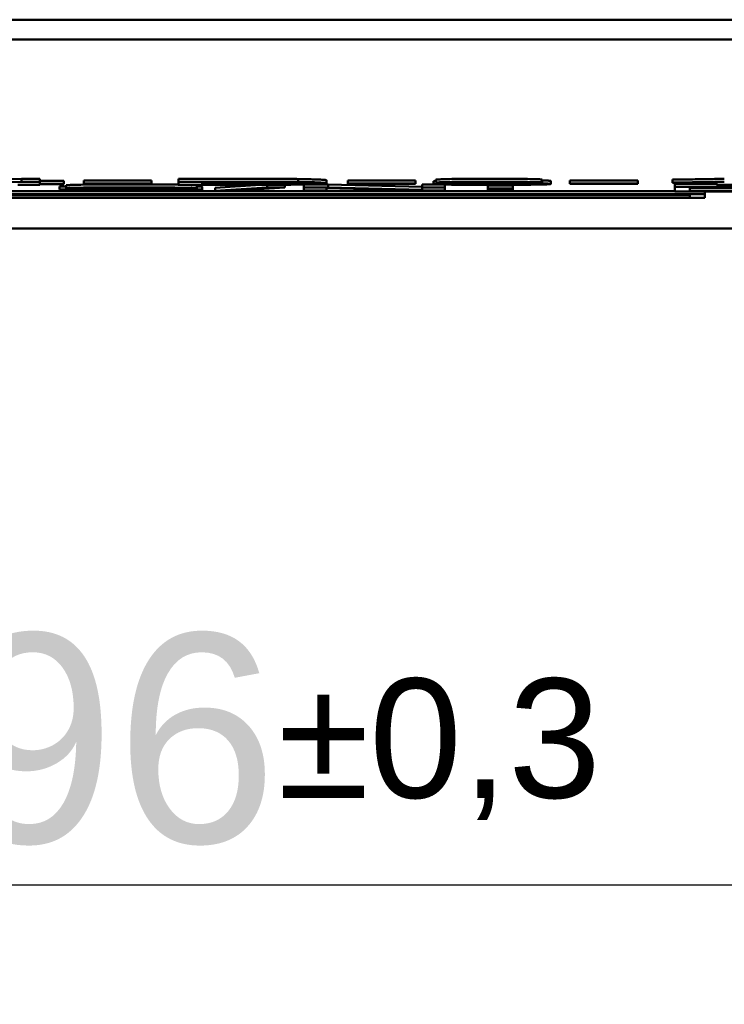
# Model space of a CAD drawing. Header units: millimetres. Extents: x 21 to 365, y 37 to 289.
# Tile 5 of 14: x 100 to 112, y 37 to 53. Entities that reach past the tile are written whole.
import ezdxf

# ---------------------------------------------------------------- set-up
doc = ezdxf.new("R2010")
doc.units = ezdxf.units.MM
doc.layers.add('Arêtes visibles(GABARIT)', color=7, linetype='Continuous', lineweight=50)
doc.layers.add('Cotes(GABARIT)', color=7, linetype='Continuous', lineweight=25)
doc.styles.add('Courant-BSI', font='arial.ttf')
doc.dimstyles.new('MS-Relais', dxfattribs={"dimtxt": 3.5, "dimasz": 2.5, "dimexe": 2, "dimexo": 2, "dimgap": 0.3, "dimtad": 1, "dimtoh": 1, "dimrnd": 1e-08, "dimtxsty": 'Courant-BSI', "dimcen": 0.09, "dimdle": 6, "dimclrd": 7, "dimclre": 7, "dimclrt": 7, "dimazin": 2, "dimtfac": 0.571429, "dimtmove": 0, "dimatfit": 3, "dimfxl": 1, "dimtolj": 1, "dimlwd": 25, "dimlwe": 25, "dimarcsym": 0})

# ---------------------------------------------------------------- blocks, each defined once
blk = doc.blocks.new('*D33')
at = {"layer": 'Cotes(GABARIT)', "color": 7, "linetype": 'Continuous', "lineweight": 25}
for p, q in [((151.899, 55.158), (151.899, 36.758)), ((55.902, 54.658), (55.902, 36.758)), ((58.402, 38.758), (149.399, 38.758))]:
    blk.add_line(p, q, dxfattribs=at)
at = {"layer": 'Cotes(GABARIT)', "color": 7, "linetype": 'Continuous'}
for points in [[(58.402, 39.175), (58.402, 38.342), (55.902, 38.758)], [(149.399, 39.175), (149.399, 38.342), (151.899, 38.758)]]:
    blk.add_solid(points, dxfattribs=at)
at = {"layer": 'Defpoints', "color": 0, "linetype": 'Continuous'}
for p in [(151.899, 57.158), (55.902, 56.658), (151.899, 38.758)]:
    blk.add_point(p, dxfattribs=at)
at = {"layer": 'Cotes(GABARIT)', "color": 7, "linetype": 'Continuous', "lineweight": 25, "insert": (98.637, 42.968), "char_height": 3.5, "attachment_point": 1, "style": 'Courant-BSI'}
blk.add_mtext('\\A1;96{\\H2.000000;±0,3}', dxfattribs=at)

msp = doc.modelspace()

# ---------------------------------------------------------------- linework, layer by layer
at = {"layer": 'Arêtes visibles(GABARIT)'}
for p, q in [((89.402, 53.258), (118.402, 53.258)), ((61.002, 52.928), (146.802, 52.928)), ((98.418, 50.559), (99.785, 50.593)), ((98.418, 50.509), (99.785, 50.543)), ((100.087, 50.49), (99.719, 50.49)), ((99.785, 50.593), (99.785, 50.543)), ((99.785, 50.593), (100.087, 50.593)), ((99.785, 50.543), (100.087, 50.543)), ((100.087, 50.593), (100.087, 50.543)), ((100.087, 50.559), (100.492, 50.559)), ((100.087, 50.543), (100.087, 50.509)), ((100.087, 50.509), (100.492, 50.509)), ((100.492, 50.503), (100.087, 50.503)), ((100.087, 50.503), (100.087, 50.49)), ((100.492, 50.559), (100.492, 50.509)), ((100.492, 50.509), (100.492, 50.503)), ((100.826, 50.562), (101.96, 50.562)), ((100.826, 50.562), (100.826, 50.512)), ((100.826, 50.512), (101.96, 50.512)), ((100.826, 50.506), (100.826, 50.512)), ((101.96, 50.506), (100.826, 50.506)), ((101.96, 50.562), (101.96, 50.512)), ((101.96, 50.512), (101.96, 50.506)), ((102.412, 50.593), (103.446, 50.593)), ((102.412, 50.593), (102.412, 50.543)), ((102.412, 50.543), (103.446, 50.543)), ((102.412, 50.49), (102.412, 50.543)), ((103.496, 50.49), (102.412, 50.49)), ((102.81, 50.496), (102.81, 50.536)), ((102.81, 50.536), (103.441, 50.536)), ((103.451, 50.496), (102.81, 50.496)), ((103.028, 50.443), (103.786, 50.491)), ((103.897, 50.491), (103.897, 50.447)), ((104.185, 50.533), (104.185, 50.5)), ((104.194, 50.492), (104.194, 50.447)), ((104.42, 50.588), (104.42, 50.538)), ((104.512, 50.496), (104.512, 50.447)), ((104.52, 50.497), (104.919, 50.497)), ((104.893, 50.567), (104.893, 50.517)), ((104.919, 50.497), (104.919, 50.447)), ((104.919, 50.497), (106.497, 50.456)), ((105.248, 50.562), (106.382, 50.562)), ((105.248, 50.562), (105.248, 50.512)), ((105.248, 50.512), (106.382, 50.512)), ((105.248, 50.506), (105.248, 50.512)), ((106.382, 50.506), (105.248, 50.506)), ((106.382, 50.562), (106.382, 50.512)), ((106.382, 50.512), (106.382, 50.506)), ((106.497, 50.497), (106.497, 50.447)), ((106.497, 50.497), (106.832, 50.497)), ((106.688, 50.554), (106.688, 50.504)), ((106.688, 50.554), (106.725, 50.554)), ((106.688, 50.504), (107.056, 50.505)), ((106.725, 50.579), (106.725, 50.529)), ((107.093, 50.528), (106.725, 50.529)), ((106.877, 50.496), (106.877, 50.447)), ((107.056, 50.528), (107.056, 50.505)), ((107.415, 50.537), (107.415, 50.515)), ((107.415, 50.515), (107.454, 50.521)), ((107.454, 50.537), (107.454, 50.521)), ((108.506, 50.579), (108.506, 50.529)), ((108.653, 50.556), (108.653, 50.506)), ((108.973, 50.562), (110.107, 50.562)), ((108.973, 50.562), (108.973, 50.512)), ((108.973, 50.512), (110.107, 50.512)), ((108.973, 50.506), (108.973, 50.512)), ((110.107, 50.506), (108.973, 50.506)), ((110.107, 50.562), (110.107, 50.512)), ((110.107, 50.512), (110.107, 50.506)), ((110.692, 50.58), (110.692, 50.53)), ((110.692, 50.523), (110.692, 50.53)), ((110.732, 50.51), (110.732, 50.46)), ((110.732, 50.51), (111.428, 50.51)), ((111.428, 50.49), (111.428, 50.531)), ((111.797, 50.49), (111.428, 50.49)), ((75.732, 50.333), (111.232, 50.333)), ((75.982, 50.329), (110.982, 50.329)), ((110.732, 50.383), (99.232, 50.383)), ((99.481, 50.326), (110.982, 50.326)), ((100.419, 50.461), (100.419, 50.411)), ((100.419, 50.461), (100.531, 50.461)), ((100.419, 50.411), (100.794, 50.412)), ((100.531, 50.483), (100.531, 50.433)), ((100.794, 50.424), (100.794, 50.412)), ((101.03, 50.438), (101.03, 50.429)), ((102.72, 50.432), (102.34, 50.431)), ((102.72, 50.482), (102.72, 50.432)), ((102.809, 50.459), (102.809, 50.409)), ((103.028, 50.393), (103.897, 50.447)), ((103.028, 50.443), (103.028, 50.393)), ((103.326, 50.393), (103.028, 50.393)), ((104.194, 50.447), (103.326, 50.393)), ((103.897, 50.447), (104.194, 50.447)), ((104.512, 50.447), (104.919, 50.447)), ((104.512, 50.394), (104.512, 50.447)), ((104.892, 50.394), (104.512, 50.394)), ((106.47, 50.394), (104.892, 50.435)), ((104.892, 50.435), (104.892, 50.394)), ((104.919, 50.447), (106.497, 50.406)), ((106.877, 50.394), (106.47, 50.394)), ((106.497, 50.406), (106.497, 50.447)), ((106.497, 50.447), (106.877, 50.447)), ((106.877, 50.447), (106.877, 50.394)), ((107.599, 50.482), (108.018, 50.482)), ((107.599, 50.482), (107.599, 50.432)), ((107.599, 50.432), (108.018, 50.432)), ((107.599, 50.425), (107.599, 50.432)), ((108.018, 50.425), (107.599, 50.425)), ((107.599, 50.425), (107.599, 50.402)), ((107.599, 50.402), (108.018, 50.402)), ((107.599, 50.394), (107.599, 50.402)), ((108.018, 50.394), (107.599, 50.394)), ((108.018, 50.482), (108.018, 50.432)), ((108.018, 50.432), (108.018, 50.425)), ((108.018, 50.425), (108.018, 50.402)), ((108.018, 50.402), (108.018, 50.394)), ((110.732, 50.381), (110.732, 50.46)), ((110.732, 50.46), (125.732, 50.46)), ((125.732, 50.381), (110.732, 50.381)), ((110.982, 50.386), (110.982, 50.455)), ((110.982, 50.455), (125.482, 50.455)), ((110.982, 50.436), (125.482, 50.436)), ((125.482, 50.386), (110.982, 50.386)), ((110.982, 50.329), (110.982, 50.276)), ((111.232, 50.381), (111.232, 50.333)), ((111.232, 50.333), (111.232, 50.272)), ((111.232, 50.272), (75.732, 50.272)), ((110.982, 50.276), (75.982, 50.276)), ((49.902, 49.758), (157.902, 49.758))]:
    msp.add_line(p, q, dxfattribs=at)
at = {"layer": 'Arêtes visibles(GABARIT)', "flags": 128}
for points in [[(100.531, 50.483), (100.533, 50.484), (100.539, 50.485), (100.549, 50.486), (100.564, 50.487), (100.582, 50.488), (100.604, 50.489), (100.63, 50.49), (100.661, 50.491), (100.695, 50.491), (100.733, 50.492), (100.774, 50.493), (100.819, 50.494), (100.868, 50.494), (100.921, 50.495), (100.978, 50.495), (101.038, 50.496), (101.101, 50.496), (101.165, 50.497), (101.232, 50.497), (101.3, 50.497), (101.37, 50.497), (101.441, 50.497), (101.515, 50.497), (101.59, 50.498)], [(101.59, 50.498), (101.632, 50.498), (101.673, 50.497), (101.714, 50.497), (101.754, 50.497), (101.794, 50.497), (101.832, 50.497), (101.87, 50.497), (101.908, 50.497), (101.945, 50.497), (101.981, 50.497), (102.017, 50.497), (102.052, 50.496), (102.086, 50.496), (102.12, 50.496), (102.153, 50.496), (102.186, 50.496), (102.217, 50.495), (102.248, 50.495), (102.278, 50.495), (102.306, 50.495), (102.334, 50.494), (102.361, 50.494), (102.387, 50.494), (102.412, 50.493)], [(102.567, 50.49), (102.579, 50.49), (102.59, 50.49), (102.601, 50.489), (102.611, 50.489), (102.621, 50.489), (102.63, 50.488), (102.639, 50.488), (102.648, 50.488), (102.656, 50.487), (102.663, 50.487), (102.67, 50.487), (102.677, 50.486), (102.683, 50.486), (102.689, 50.486), (102.694, 50.485), (102.699, 50.485), (102.703, 50.485), (102.707, 50.484), (102.71, 50.484), (102.713, 50.483), (102.715, 50.483), (102.717, 50.483), (102.719, 50.482), (102.72, 50.482)], [(103.441, 50.536), (103.47, 50.536), (103.499, 50.536), (103.526, 50.536), (103.553, 50.536), (103.58, 50.536), (103.605, 50.536), (103.63, 50.536), (103.655, 50.536), (103.678, 50.536), (103.701, 50.536), (103.724, 50.536), (103.745, 50.536), (103.766, 50.536), (103.787, 50.536), (103.807, 50.536), (103.826, 50.536), (103.844, 50.536), (103.862, 50.536), (103.879, 50.536), (103.895, 50.536), (103.911, 50.536), (103.926, 50.536), (103.94, 50.535), (103.954, 50.535)], [(103.446, 50.593), (103.475, 50.593), (103.503, 50.593), (103.531, 50.593), (103.558, 50.593), (103.585, 50.593), (103.611, 50.593), (103.636, 50.593), (103.661, 50.593), (103.685, 50.592), (103.709, 50.592), (103.732, 50.592), (103.755, 50.592), (103.777, 50.592), (103.798, 50.592), (103.819, 50.592), (103.839, 50.592), (103.859, 50.592), (103.878, 50.592), (103.897, 50.592), (103.915, 50.592), (103.932, 50.592), (103.949, 50.592), (103.965, 50.592), (103.981, 50.592)], [(103.446, 50.543), (103.475, 50.543), (103.503, 50.543), (103.531, 50.543), (103.558, 50.543), (103.585, 50.543), (103.611, 50.543), (103.636, 50.543), (103.661, 50.543), (103.685, 50.542), (103.709, 50.542), (103.732, 50.542), (103.755, 50.542), (103.777, 50.542), (103.798, 50.542), (103.819, 50.542), (103.839, 50.542), (103.859, 50.542), (103.878, 50.542), (103.897, 50.542), (103.915, 50.542), (103.932, 50.542), (103.949, 50.542), (103.965, 50.542), (103.981, 50.542)], [(104.185, 50.5), (104.168, 50.5), (104.15, 50.5), (104.131, 50.499), (104.111, 50.499), (104.09, 50.499), (104.068, 50.499), (104.046, 50.498), (104.022, 50.498), (103.997, 50.498), (103.971, 50.498), (103.945, 50.498), (103.917, 50.497), (103.888, 50.497), (103.857, 50.497), (103.824, 50.497), (103.79, 50.497), (103.754, 50.497), (103.716, 50.497), (103.676, 50.497), (103.634, 50.497), (103.591, 50.496), (103.546, 50.496), (103.499, 50.496), (103.451, 50.496)], [(104.893, 50.517), (104.89, 50.514), (104.879, 50.512), (104.862, 50.51), (104.838, 50.508), (104.807, 50.506), (104.771, 50.504), (104.731, 50.502), (104.687, 50.501), (104.639, 50.499), (104.588, 50.498), (104.534, 50.497), (104.478, 50.496), (104.42, 50.495), (104.36, 50.494), (104.297, 50.493), (104.23, 50.493), (104.157, 50.492), (104.078, 50.492), (103.995, 50.491), (103.906, 50.491), (103.812, 50.491), (103.712, 50.49), (103.607, 50.49), (103.496, 50.49)], [(103.954, 50.535), (103.99, 50.535), (104.026, 50.535), (104.06, 50.534), (104.094, 50.534), (104.127, 50.534), (104.159, 50.533), (104.189, 50.533), (104.219, 50.532), (104.248, 50.531), (104.276, 50.531), (104.304, 50.53), (104.33, 50.529), (104.354, 50.529), (104.377, 50.528), (104.397, 50.527), (104.415, 50.526), (104.432, 50.525), (104.445, 50.524), (104.457, 50.523), (104.467, 50.522), (104.474, 50.521), (104.48, 50.519), (104.483, 50.518), (104.484, 50.517)], [(103.981, 50.592), (104.002, 50.592), (104.024, 50.592), (104.044, 50.592), (104.065, 50.591), (104.085, 50.591), (104.105, 50.591), (104.125, 50.591), (104.145, 50.591), (104.164, 50.591), (104.183, 50.591), (104.202, 50.591), (104.22, 50.59), (104.238, 50.59), (104.256, 50.59), (104.274, 50.59), (104.291, 50.59), (104.308, 50.59), (104.325, 50.589), (104.341, 50.589), (104.358, 50.589), (104.374, 50.589), (104.389, 50.589), (104.405, 50.588), (104.42, 50.588)], [(103.981, 50.542), (104.002, 50.542), (104.024, 50.542), (104.044, 50.542), (104.065, 50.541), (104.085, 50.541), (104.105, 50.541), (104.125, 50.541), (104.145, 50.541), (104.164, 50.541), (104.183, 50.541), (104.202, 50.541), (104.22, 50.54), (104.238, 50.54), (104.256, 50.54), (104.274, 50.54), (104.291, 50.54), (104.308, 50.54), (104.325, 50.539), (104.341, 50.539), (104.358, 50.539), (104.374, 50.539), (104.389, 50.539), (104.405, 50.538), (104.42, 50.538)], [(104.484, 50.517), (104.484, 50.516), (104.482, 50.515), (104.479, 50.514), (104.475, 50.513), (104.47, 50.512), (104.464, 50.511), (104.457, 50.51), (104.449, 50.51), (104.44, 50.509), (104.429, 50.508), (104.418, 50.507), (104.405, 50.507), (104.392, 50.506), (104.377, 50.505), (104.362, 50.505), (104.346, 50.504), (104.329, 50.504), (104.311, 50.503), (104.292, 50.502), (104.272, 50.502), (104.251, 50.501), (104.23, 50.501), (104.208, 50.501), (104.185, 50.5)], [(104.42, 50.588), (104.459, 50.587), (104.496, 50.587), (104.531, 50.586), (104.565, 50.586), (104.597, 50.585), (104.628, 50.584), (104.657, 50.583), (104.684, 50.583), (104.709, 50.582), (104.733, 50.581), (104.755, 50.58), (104.776, 50.579), (104.794, 50.578), (104.812, 50.577), (104.827, 50.576), (104.841, 50.575), (104.853, 50.574), (104.864, 50.573), (104.873, 50.572), (104.88, 50.571), (104.886, 50.57), (104.89, 50.569), (104.893, 50.568), (104.893, 50.567)], [(104.42, 50.538), (104.459, 50.538), (104.496, 50.537), (104.531, 50.536), (104.565, 50.536), (104.597, 50.535), (104.628, 50.534), (104.657, 50.533), (104.684, 50.533), (104.709, 50.532), (104.733, 50.531), (104.755, 50.53), (104.776, 50.529), (104.794, 50.528), (104.812, 50.527), (104.827, 50.526), (104.841, 50.525), (104.853, 50.524), (104.864, 50.523), (104.873, 50.522), (104.88, 50.521), (104.886, 50.52), (104.89, 50.519), (104.893, 50.518), (104.893, 50.517)], [(107.642, 50.489), (107.577, 50.489), (107.514, 50.489), (107.452, 50.49), (107.393, 50.49), (107.336, 50.49), (107.28, 50.49), (107.226, 50.491), (107.174, 50.491), (107.124, 50.492), (107.076, 50.492), (107.03, 50.493), (106.986, 50.493), (106.944, 50.494), (106.905, 50.495), (106.869, 50.496), (106.837, 50.496), (106.807, 50.497), (106.781, 50.498), (106.758, 50.499), (106.738, 50.5), (106.721, 50.501), (106.707, 50.502), (106.696, 50.503), (106.688, 50.504)], [(106.725, 50.579), (106.738, 50.58), (106.753, 50.581), (106.77, 50.582), (106.79, 50.583), (106.812, 50.584), (106.836, 50.585), (106.863, 50.586), (106.892, 50.587), (106.924, 50.587), (106.958, 50.588), (106.994, 50.589), (107.032, 50.589), (107.073, 50.59), (107.115, 50.59), (107.159, 50.591), (107.205, 50.591), (107.252, 50.592), (107.301, 50.592), (107.351, 50.592), (107.403, 50.592), (107.457, 50.593), (107.512, 50.593), (107.569, 50.593), (107.628, 50.593)], [(106.725, 50.529), (106.738, 50.53), (106.753, 50.531), (106.77, 50.532), (106.79, 50.533), (106.812, 50.534), (106.836, 50.535), (106.863, 50.536), (106.892, 50.537), (106.924, 50.537), (106.958, 50.538), (106.994, 50.539), (107.032, 50.539), (107.073, 50.54), (107.115, 50.54), (107.159, 50.541), (107.205, 50.541), (107.252, 50.542), (107.301, 50.542), (107.351, 50.542), (107.403, 50.542), (107.457, 50.543), (107.512, 50.543), (107.569, 50.543), (107.628, 50.543)], [(107.056, 50.505), (107.068, 50.504), (107.08, 50.503), (107.094, 50.502), (107.109, 50.502), (107.125, 50.501), (107.142, 50.5), (107.161, 50.5), (107.181, 50.499), (107.202, 50.498), (107.224, 50.498), (107.248, 50.498), (107.273, 50.497), (107.298, 50.497), (107.325, 50.496), (107.353, 50.496), (107.381, 50.496), (107.411, 50.495), (107.441, 50.495), (107.473, 50.495), (107.505, 50.495), (107.539, 50.495), (107.573, 50.495), (107.608, 50.495), (107.644, 50.495)], [(107.635, 50.538), (107.6, 50.538), (107.565, 50.537), (107.532, 50.537), (107.5, 50.537), (107.468, 50.537), (107.438, 50.537), (107.409, 50.537), (107.38, 50.536), (107.353, 50.536), (107.327, 50.536), (107.301, 50.536), (107.277, 50.535), (107.254, 50.535), (107.232, 50.534), (107.212, 50.534), (107.193, 50.533), (107.176, 50.533), (107.16, 50.532), (107.145, 50.532), (107.132, 50.531), (107.12, 50.53), (107.11, 50.53), (107.101, 50.529), (107.093, 50.528)], [(107.674, 50.516), (107.665, 50.516), (107.656, 50.516), (107.647, 50.516), (107.638, 50.516), (107.629, 50.516), (107.619, 50.516), (107.609, 50.516), (107.599, 50.516), (107.589, 50.516), (107.579, 50.516), (107.568, 50.516), (107.558, 50.516), (107.547, 50.516), (107.536, 50.516), (107.525, 50.516), (107.513, 50.515), (107.502, 50.515), (107.49, 50.515), (107.478, 50.515), (107.466, 50.515), (107.454, 50.515), (107.441, 50.515), (107.428, 50.515), (107.415, 50.515)], [(107.454, 50.521), (107.458, 50.521), (107.461, 50.521), (107.464, 50.521), (107.467, 50.521), (107.47, 50.521), (107.473, 50.521), (107.475, 50.521), (107.478, 50.521), (107.481, 50.521), (107.484, 50.521), (107.486, 50.521), (107.489, 50.521), (107.491, 50.521), (107.493, 50.521), (107.496, 50.521), (107.498, 50.521), (107.5, 50.521), (107.502, 50.521), (107.504, 50.521), (107.506, 50.521), (107.508, 50.521), (107.51, 50.521), (107.512, 50.521), (107.514, 50.521)], [(107.514, 50.521), (107.553, 50.521), (107.591, 50.521), (107.629, 50.521), (107.666, 50.521), (107.702, 50.521), (107.738, 50.521), (107.773, 50.521), (107.807, 50.522), (107.841, 50.522), (107.874, 50.522), (107.906, 50.522), (107.938, 50.523), (107.968, 50.523), (107.996, 50.524), (108.02, 50.524), (108.043, 50.524), (108.062, 50.525), (108.079, 50.525), (108.094, 50.526), (108.106, 50.527), (108.115, 50.527), (108.121, 50.528), (108.125, 50.529), (108.127, 50.529)], [(107.628, 50.593), (107.689, 50.593), (107.748, 50.593), (107.806, 50.593), (107.863, 50.592), (107.919, 50.592), (107.974, 50.592), (108.027, 50.591), (108.08, 50.591), (108.13, 50.59), (108.177, 50.59), (108.221, 50.589), (108.262, 50.589), (108.3, 50.588), (108.335, 50.587), (108.367, 50.587), (108.396, 50.586), (108.422, 50.585), (108.444, 50.584), (108.463, 50.584), (108.479, 50.583), (108.491, 50.582), (108.499, 50.581), (108.504, 50.58), (108.506, 50.579)], [(107.628, 50.543), (107.689, 50.543), (107.748, 50.543), (107.806, 50.543), (107.863, 50.542), (107.919, 50.542), (107.974, 50.542), (108.027, 50.541), (108.08, 50.541), (108.13, 50.54), (108.177, 50.54), (108.221, 50.539), (108.262, 50.539), (108.3, 50.538), (108.335, 50.537), (108.367, 50.537), (108.396, 50.536), (108.422, 50.535), (108.444, 50.534), (108.463, 50.534), (108.479, 50.533), (108.491, 50.532), (108.499, 50.531), (108.504, 50.53), (108.506, 50.529)], [(108.127, 50.529), (108.126, 50.53), (108.123, 50.531), (108.118, 50.531), (108.111, 50.532), (108.103, 50.532), (108.092, 50.533), (108.08, 50.533), (108.066, 50.534), (108.049, 50.534), (108.031, 50.534), (108.011, 50.535), (107.989, 50.535), (107.966, 50.536), (107.941, 50.536), (107.916, 50.536), (107.889, 50.537), (107.861, 50.537), (107.832, 50.537), (107.802, 50.537), (107.771, 50.537), (107.739, 50.537), (107.705, 50.537), (107.671, 50.538), (107.635, 50.538)], [(108.653, 50.506), (108.651, 50.505), (108.645, 50.504), (108.635, 50.502), (108.621, 50.501), (108.603, 50.5), (108.581, 50.499), (108.555, 50.498), (108.525, 50.498), (108.491, 50.497), (108.453, 50.496), (108.411, 50.495), (108.366, 50.494), (108.317, 50.493), (108.266, 50.493), (108.213, 50.492), (108.158, 50.491), (108.1, 50.491), (108.041, 50.491), (107.98, 50.49), (107.916, 50.49), (107.851, 50.49), (107.783, 50.49), (107.714, 50.489), (107.642, 50.489)], [(107.644, 50.495), (107.687, 50.495), (107.729, 50.495), (107.769, 50.495), (107.809, 50.495), (107.847, 50.495), (107.884, 50.495), (107.92, 50.496), (107.955, 50.496), (107.989, 50.496), (108.021, 50.497), (108.053, 50.497), (108.083, 50.498), (108.112, 50.498), (108.138, 50.499), (108.161, 50.499), (108.182, 50.5), (108.201, 50.501), (108.217, 50.501), (108.231, 50.502), (108.242, 50.503), (108.25, 50.503), (108.257, 50.504), (108.26, 50.505), (108.261, 50.506)], [(108.261, 50.506), (108.26, 50.506), (108.257, 50.507), (108.251, 50.508), (108.243, 50.508), (108.233, 50.509), (108.22, 50.51), (108.205, 50.51), (108.188, 50.511), (108.168, 50.511), (108.146, 50.512), (108.122, 50.512), (108.096, 50.513), (108.067, 50.513), (108.038, 50.514), (108.007, 50.514), (107.975, 50.515), (107.942, 50.515), (107.907, 50.515), (107.872, 50.515), (107.835, 50.515), (107.796, 50.516), (107.757, 50.516), (107.716, 50.516), (107.674, 50.516)], [(108.506, 50.529), (108.505, 50.529), (108.503, 50.528), (108.5, 50.528), (108.495, 50.527), (108.488, 50.527), (108.48, 50.526), (108.471, 50.525), (108.46, 50.525), (108.448, 50.524), (108.434, 50.524), (108.419, 50.524), (108.402, 50.523), (108.384, 50.523), (108.365, 50.522), (108.344, 50.522), (108.321, 50.521), (108.298, 50.521), (108.273, 50.521), (108.246, 50.52), (108.218, 50.52), (108.189, 50.52), (108.158, 50.519), (108.126, 50.519), (108.092, 50.519)], [(108.092, 50.519), (108.136, 50.518), (108.178, 50.518), (108.218, 50.518), (108.257, 50.518), (108.294, 50.517), (108.33, 50.517), (108.363, 50.517), (108.395, 50.516), (108.425, 50.516), (108.454, 50.515), (108.481, 50.515), (108.506, 50.514), (108.53, 50.514), (108.551, 50.513), (108.57, 50.512), (108.587, 50.512), (108.603, 50.511), (108.616, 50.51), (108.627, 50.51), (108.636, 50.509), (108.643, 50.508), (108.648, 50.507), (108.651, 50.507), (108.653, 50.506)], [(108.506, 50.564), (108.518, 50.564), (108.53, 50.564), (108.54, 50.563), (108.551, 50.563), (108.561, 50.563), (108.57, 50.562), (108.579, 50.562), (108.587, 50.562), (108.595, 50.561), (108.603, 50.561), (108.61, 50.561), (108.616, 50.56), (108.622, 50.56), (108.627, 50.56), (108.632, 50.559), (108.636, 50.559), (108.64, 50.559), (108.643, 50.558), (108.646, 50.558), (108.648, 50.557), (108.65, 50.557), (108.651, 50.557), (108.652, 50.556), (108.653, 50.556)], [(110.692, 50.58), (110.743, 50.58), (110.793, 50.581), (110.842, 50.581), (110.889, 50.581), (110.936, 50.582), (110.981, 50.582), (111.026, 50.583), (111.069, 50.584), (111.111, 50.584), (111.153, 50.585), (111.193, 50.585), (111.232, 50.586), (111.269, 50.586), (111.305, 50.587), (111.339, 50.588), (111.371, 50.588), (111.401, 50.589), (111.429, 50.589), (111.455, 50.59), (111.48, 50.591), (111.502, 50.591), (111.523, 50.592), (111.542, 50.592), (111.559, 50.593)], [(110.692, 50.53), (110.743, 50.53), (110.793, 50.531), (110.842, 50.531), (110.889, 50.531), (110.936, 50.532), (110.981, 50.532), (111.026, 50.533), (111.069, 50.534), (111.111, 50.534), (111.153, 50.535), (111.193, 50.535), (111.232, 50.536), (111.269, 50.536), (111.305, 50.537), (111.339, 50.538), (111.371, 50.538), (111.401, 50.539), (111.429, 50.539), (111.455, 50.54), (111.48, 50.541), (111.502, 50.541), (111.523, 50.542), (111.542, 50.542), (111.559, 50.543)], [(111.428, 50.531), (111.406, 50.531), (111.382, 50.53), (111.357, 50.53), (111.331, 50.53), (111.303, 50.529), (111.275, 50.529), (111.245, 50.529), (111.214, 50.528), (111.183, 50.528), (111.149, 50.528), (111.115, 50.527), (111.08, 50.527), (111.044, 50.526), (111.009, 50.526), (110.974, 50.526), (110.941, 50.525), (110.907, 50.525), (110.875, 50.525), (110.843, 50.525), (110.811, 50.524), (110.781, 50.524), (110.751, 50.524), (110.721, 50.524), (110.692, 50.523)], [(101.7, 50.393), (101.6, 50.393), (101.504, 50.394), (101.412, 50.394), (101.324, 50.394), (101.241, 50.394), (101.162, 50.395), (101.087, 50.395), (101.016, 50.395), (100.949, 50.396), (100.886, 50.397), (100.827, 50.397), (100.771, 50.398), (100.719, 50.399), (100.671, 50.4), (100.626, 50.401), (100.585, 50.402), (100.548, 50.403), (100.516, 50.404), (100.488, 50.405), (100.465, 50.406), (100.447, 50.407), (100.433, 50.409), (100.424, 50.41), (100.419, 50.411)], [(100.531, 50.433), (100.533, 50.434), (100.539, 50.435), (100.549, 50.436), (100.564, 50.437), (100.582, 50.438), (100.604, 50.439), (100.63, 50.44), (100.661, 50.441), (100.695, 50.441), (100.733, 50.442), (100.774, 50.443), (100.819, 50.444), (100.868, 50.444), (100.921, 50.445), (100.978, 50.445), (101.038, 50.446), (101.101, 50.446), (101.165, 50.447), (101.232, 50.447), (101.3, 50.447), (101.37, 50.447), (101.441, 50.447), (101.515, 50.448), (101.59, 50.448)], [(100.957, 50.422), (100.922, 50.422), (100.888, 50.422), (100.856, 50.423), (100.826, 50.423), (100.797, 50.424), (100.769, 50.424), (100.743, 50.424), (100.719, 50.425), (100.696, 50.425), (100.675, 50.426), (100.655, 50.426), (100.636, 50.427), (100.62, 50.427), (100.604, 50.428), (100.59, 50.428), (100.578, 50.429), (100.567, 50.429), (100.558, 50.43), (100.55, 50.43), (100.543, 50.431), (100.538, 50.431), (100.534, 50.432), (100.532, 50.432), (100.531, 50.433)], [(100.794, 50.412), (100.802, 50.411), (100.812, 50.41), (100.825, 50.409), (100.839, 50.408), (100.856, 50.407), (100.875, 50.407), (100.896, 50.406), (100.919, 50.405), (100.945, 50.405), (100.974, 50.404), (101.007, 50.403), (101.043, 50.403), (101.082, 50.402), (101.125, 50.402), (101.171, 50.402), (101.221, 50.401), (101.273, 50.401), (101.326, 50.4), (101.381, 50.4), (101.438, 50.4), (101.497, 50.4), (101.557, 50.4), (101.618, 50.4), (101.681, 50.4)], [(101.606, 50.441), (101.547, 50.441), (101.491, 50.441), (101.438, 50.441), (101.387, 50.441), (101.339, 50.441), (101.294, 50.441), (101.251, 50.441), (101.211, 50.44), (101.174, 50.44), (101.14, 50.44), (101.108, 50.439), (101.079, 50.439), (101.052, 50.439), (101.028, 50.438), (101.006, 50.438), (100.987, 50.437), (100.97, 50.437), (100.955, 50.437), (100.942, 50.436), (100.932, 50.436), (100.924, 50.435), (100.918, 50.435), (100.914, 50.434), (100.913, 50.434)], [(100.913, 50.434), (100.913, 50.433), (100.914, 50.433), (100.915, 50.433), (100.916, 50.433), (100.918, 50.432), (100.92, 50.432), (100.923, 50.432), (100.926, 50.432), (100.93, 50.432), (100.933, 50.431), (100.938, 50.431), (100.942, 50.431), (100.947, 50.431), (100.953, 50.431), (100.959, 50.43), (100.965, 50.43), (100.972, 50.43), (100.979, 50.43), (100.986, 50.43), (100.994, 50.43), (101.002, 50.429), (101.011, 50.429), (101.02, 50.429), (101.03, 50.429)], [(102.075, 50.416), (102.053, 50.416), (102.026, 50.416), (101.996, 50.416), (101.961, 50.417), (101.923, 50.417), (101.88, 50.417), (101.833, 50.417), (101.783, 50.417), (101.728, 50.418), (101.669, 50.418), (101.606, 50.418), (101.539, 50.418), (101.471, 50.419), (101.407, 50.419), (101.347, 50.419), (101.289, 50.42), (101.236, 50.42), (101.186, 50.42), (101.139, 50.42), (101.095, 50.421), (101.056, 50.421), (101.019, 50.421), (100.986, 50.421), (100.957, 50.422)], [(101.03, 50.429), (101.052, 50.429), (101.079, 50.428), (101.111, 50.428), (101.149, 50.428), (101.191, 50.427), (101.239, 50.427), (101.291, 50.427), (101.349, 50.426), (101.412, 50.426), (101.481, 50.426), (101.554, 50.426), (101.632, 50.425), (101.711, 50.425), (101.786, 50.425), (101.856, 50.424), (101.922, 50.424), (101.984, 50.424), (102.042, 50.423), (102.095, 50.423), (102.144, 50.423), (102.189, 50.423), (102.23, 50.422), (102.267, 50.422), (102.299, 50.422)], [(101.59, 50.448), (101.672, 50.448), (101.752, 50.447), (101.829, 50.447), (101.904, 50.447), (101.976, 50.447), (102.046, 50.446), (102.114, 50.446), (102.179, 50.446), (102.241, 50.445), (102.299, 50.445), (102.354, 50.444), (102.405, 50.443), (102.452, 50.443), (102.496, 50.442), (102.536, 50.441), (102.572, 50.44), (102.605, 50.439), (102.633, 50.438), (102.658, 50.437), (102.678, 50.436), (102.695, 50.435), (102.707, 50.434), (102.715, 50.433), (102.72, 50.432)], [(102.34, 50.431), (102.334, 50.432), (102.326, 50.433), (102.316, 50.434), (102.304, 50.434), (102.289, 50.435), (102.273, 50.436), (102.255, 50.436), (102.234, 50.437), (102.212, 50.437), (102.187, 50.438), (102.161, 50.438), (102.132, 50.439), (102.101, 50.439), (102.068, 50.44), (102.032, 50.44), (101.994, 50.44), (101.954, 50.441), (101.911, 50.441), (101.866, 50.441), (101.819, 50.441), (101.769, 50.441), (101.717, 50.441), (101.663, 50.441), (101.606, 50.441)], [(101.681, 50.4), (101.737, 50.4), (101.791, 50.4), (101.844, 50.4), (101.895, 50.4), (101.944, 50.4), (101.992, 50.4), (102.038, 50.4), (102.083, 50.401), (102.125, 50.401), (102.165, 50.401), (102.201, 50.402), (102.235, 50.402), (102.266, 50.403), (102.294, 50.403), (102.32, 50.403), (102.342, 50.404), (102.362, 50.404), (102.379, 50.405), (102.394, 50.406), (102.406, 50.406), (102.415, 50.407), (102.422, 50.407), (102.426, 50.408), (102.427, 50.408)], [(102.809, 50.409), (102.807, 50.408), (102.8, 50.407), (102.789, 50.406), (102.774, 50.405), (102.755, 50.404), (102.732, 50.403), (102.704, 50.402), (102.672, 50.401), (102.635, 50.4), (102.595, 50.399), (102.552, 50.399), (102.504, 50.398), (102.453, 50.397), (102.398, 50.397), (102.34, 50.396), (102.277, 50.395), (102.212, 50.395), (102.145, 50.395), (102.075, 50.394), (102.004, 50.394), (101.931, 50.394), (101.856, 50.394), (101.779, 50.393), (101.7, 50.393)], [(102.427, 50.408), (102.426, 50.409), (102.425, 50.409), (102.422, 50.41), (102.418, 50.41), (102.413, 50.41), (102.407, 50.411), (102.399, 50.411), (102.391, 50.411), (102.381, 50.412), (102.371, 50.412), (102.359, 50.412), (102.346, 50.413), (102.331, 50.413), (102.316, 50.413), (102.298, 50.414), (102.28, 50.414), (102.259, 50.414), (102.237, 50.414), (102.214, 50.415), (102.189, 50.415), (102.163, 50.415), (102.135, 50.415), (102.106, 50.416), (102.075, 50.416)], [(102.299, 50.422), (102.341, 50.421), (102.382, 50.421), (102.421, 50.421), (102.458, 50.42), (102.492, 50.42), (102.525, 50.419), (102.557, 50.419), (102.586, 50.419), (102.613, 50.418), (102.639, 50.418), (102.662, 50.417), (102.684, 50.416), (102.704, 50.416), (102.722, 50.415), (102.739, 50.415), (102.753, 50.414), (102.766, 50.414), (102.778, 50.413), (102.787, 50.412), (102.795, 50.412), (102.801, 50.411), (102.805, 50.41), (102.808, 50.41), (102.809, 50.409)], [(102.72, 50.465), (102.727, 50.465), (102.734, 50.465), (102.74, 50.465), (102.747, 50.464), (102.753, 50.464), (102.759, 50.464), (102.764, 50.464), (102.769, 50.463), (102.774, 50.463), (102.778, 50.463), (102.783, 50.463), (102.786, 50.462), (102.79, 50.462), (102.793, 50.462), (102.796, 50.462), (102.799, 50.461), (102.801, 50.461), (102.803, 50.461), (102.805, 50.461), (102.806, 50.46), (102.807, 50.46), (102.808, 50.46), (102.809, 50.459), (102.809, 50.459)]]:
    msp.add_lwpolyline(points, dxfattribs=at)

# ---------------------------------------------------------------- dimensions: what is measured, and where the dimension line sits
at = {"layer": 'Cotes(GABARIT)', "color": 7, "linetype": 'Continuous', "lineweight": 25}
dim = msp.add_linear_dim(base=(151.899, 38.758), p1=(55.902, 56.658), p2=(151.899, 57.158), angle=0, dimstyle='MS-Relais', override={"dimgap": 0.3, "dimtoh": 0, "dimdec": 2, "dimtol": 1, "dimlim": 0, "dimtp": 0.3, "dimtm": 0.3, "dimtdec": 2, "dimtofl": 0, "dimatfit": 1}, dxfattribs=at)
dim.commit()
dim.dimension.update_dxf_attribs({"geometry": '*D33', "text_midpoint": (103.9, 38.758), "dimtype": 160})

doc.saveas('drawing.dxf')
